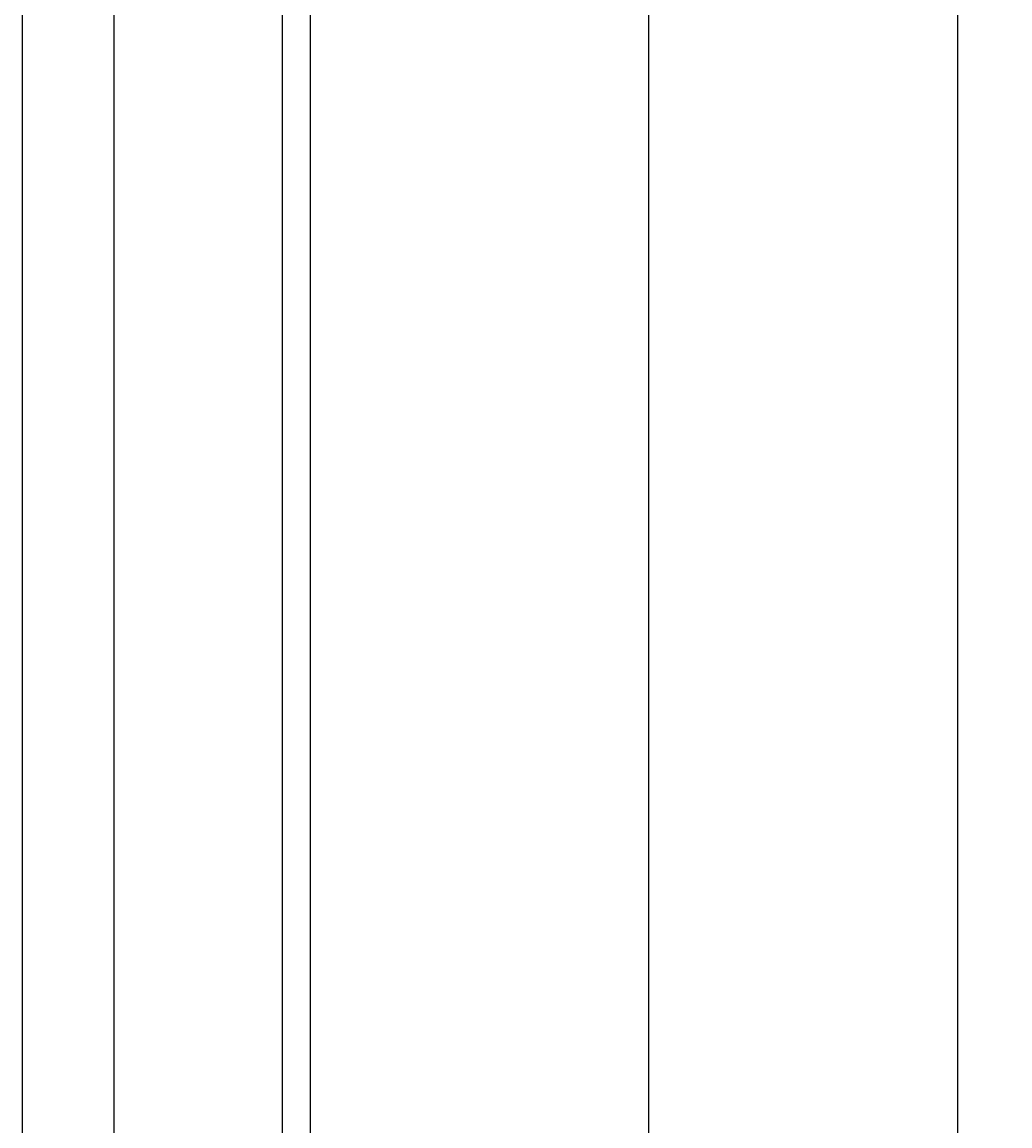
# Model space of a CAD drawing. Extents: x 715 to 7297, y -133 to 6110.
# Tile 82 of 93: x 6052 to 6810, y 3498 to 4345. Entities that reach past the tile are written whole.
import ezdxf

# ---------------------------------------------------------------- set-up
doc = ezdxf.new("R2010")
doc.units = 0
doc.layers.get('0').update_dxf_attribs({"linetype": 'CONTINUOUS'})
doc.layers.get('DEFPOINTS').update_dxf_attribs({"linetype": 'CONTINUOUS'})
doc.layers.add('4', color=3, linetype='CONTINUOUS')
doc.styles.get("Standard").update_dxf_attribs({"font": 'ISOCP.SHX'})
doc.dimstyles.get("Standard").update_dxf_attribs({"dimtxt": 2.5, "dimasz": 2.5, "dimexe": 1.25, "dimexo": 0.625, "dimtad": 1, "dimcen": 2.5, "dimazin": 3, "dimtfac": 1, "dimtmove": 0, "dimatfit": 3})

# ---------------------------------------------------------------- blocks, each defined once
blk = doc.blocks.new('PUNKT')
at = {"layer": '4', "color": 0, "linetype": 'BYBLOCK'}
blk.add_line((-0.5, 0), (-1, 0), dxfattribs=at)
at = {"layer": '4', "color": 0, "linetype": 'BYBLOCK', "const_width": 0.5}
blk.add_lwpolyline([(-0.25, 0, 1), (0.25, 0, 1)], format="xyb", close=True, dxfattribs=at)
blk = doc.blocks.new('*U16')
at = {"layer": '4', "color": 2}
blk.add_text('540', height=70, rotation=90, dxfattribs=at).set_placement((6502.55, 2660.24))
blk = doc.blocks.new('*D8')
at = {"layer": '4'}
for p, q in [((6271.55, 5437.27), (6572.55, 5437.27)), ((6532.55, 5397.27), (6532.55, 77.27)), ((6271.55, 37.27), (6572.55, 37.27))]:
    blk.add_line(p, q, dxfattribs=at)
at = {"layer": 'DEFPOINTS', "color": 0}
for p in [(6251.55, 5437.27), (6251.55, 37.27), (6532.55, 37.27)]:
    blk.add_point(p, dxfattribs=at)
blk.add_blockref('*U16', (0, 0))
at = {"layer": '4', "xscale": 40, "yscale": 40, "zscale": 40}
for p, rotation in [((6532.55, 5437.27), 90), ((6532.55, 37.27), 270)]:
    blk.add_blockref('PUNKT', p, dxfattribs=dict(at, rotation=rotation))
blk = doc.blocks.new('*U17')
at = {"layer": '4', "color": 2}
blk.add_text('560', height=70, rotation=90, dxfattribs=at).set_placement((6739.99, 2663.74))
blk = doc.blocks.new('*D9')
at = {"layer": '4'}
for p, q in [((6292.78, 5537.27), (6809.99, 5537.27)), ((6769.99, -22.73), (6769.99, 5497.27)), ((6292.78, -62.73), (6809.99, -62.73))]:
    blk.add_line(p, q, dxfattribs=at)
at = {"layer": 'DEFPOINTS', "color": 0}
for p in [(6272.78, 5537.27), (6769.99, 5537.27), (6272.78, -62.73)]:
    blk.add_point(p, dxfattribs=at)
blk.add_blockref('*U17', (0, 0))
at = {"layer": '4', "xscale": 40, "yscale": 40, "zscale": 40}
for p, rotation in [((6769.99, 5537.27), 90), ((6769.99, -62.73), 270)]:
    blk.add_blockref('PUNKT', p, dxfattribs=dict(at, rotation=rotation))

msp = doc.modelspace()

# ---------------------------------------------------------------- linework, layer by layer
for p, q in [((6272.775, 5537.2711), (6272.775, 2737.2711)), ((6251.5496, 2737.2711), (6251.5496, 5510.7711)), ((6051.6894, 5435.2711), (6051.6894, 2737.2711)), ((6122.0878, 5410.2711), (6122.0878, 2737.2711))]:
    msp.add_line(p, q)

# ---------------------------------------------------------------- dimensions: what is measured, and where the dimension line sits
at = {"layer": '4'}
for base, p1, p2, picture, middle in [((6769.9876, 5537.2711), (6272.775, -62.7289), (6272.775, 5537.2711), '*D9', (6704.9876, 2737.2711)), ((6532.5477, 37.2711), (6251.5496, 5437.2711), (6251.5496, 37.2711), '*D8', (6467.5477, 2737.2711))]:
    dim = msp.add_linear_dim(base=base, p1=p1, p2=p2, angle=90, dimstyle='Standard', dxfattribs=at)
    dim.commit()
    dim.dimension.update_dxf_attribs({"geometry": picture, "text_midpoint": middle})

doc.saveas('drawing.dxf')
